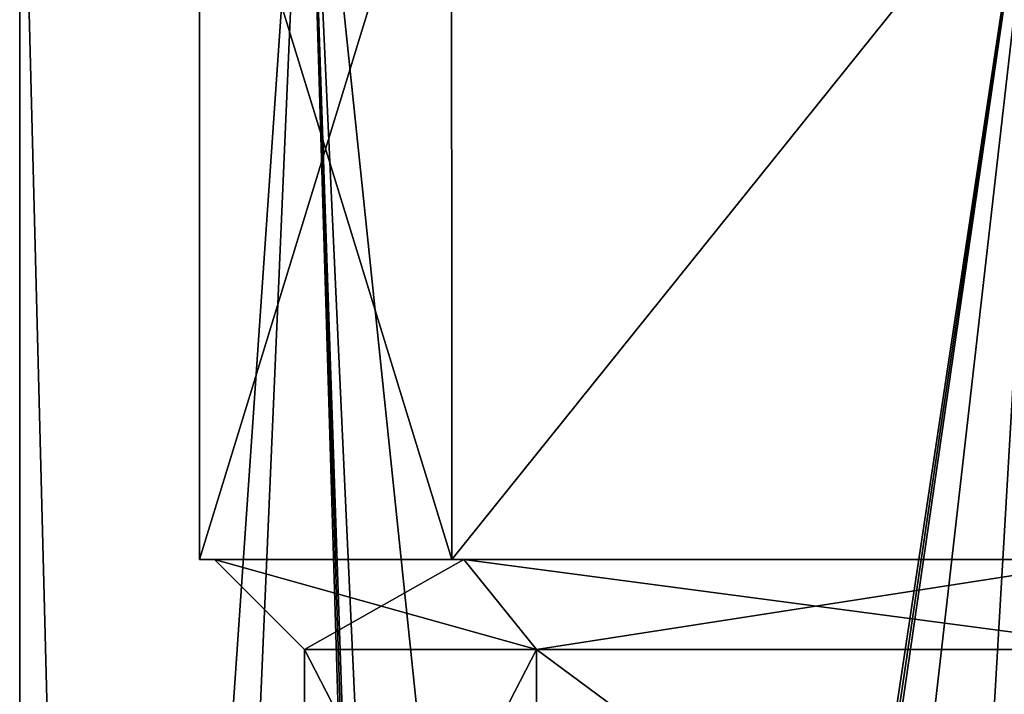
# Model space of a CAD drawing. Header units: millimetres. Extents: x -94 to 254, y 0 to 980.
# Tile 50 of 256: x -25 to -9, y 838 to 850. Entities that reach past the tile are written whole.
import ezdxf

# ---------------------------------------------------------------- set-up
doc = ezdxf.new("R2010")
doc.units = ezdxf.units.MM
doc.header["$LTSCALE"] = 65.185185
for name, color, linetype in [('191', 7, 'CONTINUOUS'), ('192', 7, 'CONTINUOUS'), ('28', 7, 'CONTINUOUS'), ('29', 7, 'CONTINUOUS'), ('33', 7, 'CONTINUOUS'), ('37', 7, 'CONTINUOUS'), ('38', 7, 'CONTINUOUS'), ('5254', 7, 'CONTINUOUS'), ('5255', 7, 'CONTINUOUS')]:
    doc.layers.add(name, color=color, linetype=linetype)

msp = doc.modelspace()

# ---------------------------------------------------------------- linework, layer by layer
at = {"layer": '191', "color": 7, "linetype": 'CONTINUOUS', "true_color": 0xe0f2ff}
for points in [[(-20.226, 855.675, 14.694), (-25, 855.675), (-23.221, 786.5, 9.262), (-20.226, 855.675, 14.694)], [(-23.221, 786.5, 9.262), (-25, 855.675), (-25, 786.5), (-23.221, 786.5, 9.262)], [(-18.138, 786.5, 17.205), (-20.226, 855.675, 14.694), (-23.221, 786.5, 9.262), (-18.138, 786.5, 17.205)], [(-14.694, 736, 20.226), (-7.726, 736, 23.776), (-20.226, 855.675, 14.694), (-14.694, 736, 20.226)], [(-14.694, 736, 20.226), (-20.226, 855.675, 14.694), (-17.854, 785.974, 17.5), (-14.694, 736, 20.226)], [(-7.726, 736, 23.776), (-7.726, 855.675, 23.776), (-20.226, 855.675, 14.694), (-7.726, 736, 23.776)], [(-17.854, 785.974, 17.5), (-20.226, 855.675, 14.694), (-17.995, 786.237, 17.355), (-17.854, 785.974, 17.5)], [(-17.995, 786.237, 17.355), (-20.226, 855.675, 14.694), (-18.138, 786.5, 17.205), (-17.995, 786.237, 17.355)]]:
    msp.add_3dface(points, dxfattribs=at)
at = {"layer": '192', "color": 7, "linetype": 'CONTINUOUS', "true_color": 0xe0f2ff}
for points in [[(-25, 855.675), (-20.226, 855.675, -14.694), (-25, 786.5), (-25, 855.675)], [(-25, 786.5), (-20.226, 855.675, -14.694), (-23.221, 786.5, -9.262), (-25, 786.5)], [(-23.221, 786.5, -9.262), (-20.226, 855.675, -14.694), (-18.138, 786.5, -17.205), (-23.221, 786.5, -9.262)], [(-20.226, 855.675, -14.694), (-7.726, 855.675, -23.776), (-18.138, 786.5, -17.205), (-20.226, 855.675, -14.694)], [(-18.138, 786.5, -17.205), (-7.726, 855.675, -23.776), (-17.995, 786.237, -17.355), (-18.138, 786.5, -17.205)], [(-17.995, 786.237, -17.355), (-7.726, 855.675, -23.776), (-17.854, 785.974, -17.5), (-17.995, 786.237, -17.355)], [(-7.726, 855.675, -23.776), (-14.694, 736, -20.226), (-17.854, 767.026, -17.5), (-7.726, 855.675, -23.776)], [(-17.854, 785.974, -17.5), (-7.726, 855.675, -23.776), (-17.854, 767.026, -17.5), (-17.854, 785.974, -17.5)], [(-7.726, 736, -23.776), (-14.694, 736, -20.226), (-7.726, 855.675, -23.776), (-7.726, 736, -23.776)]]:
    msp.add_3dface(points, dxfattribs=at)
at = {"layer": '28', "color": 7, "linetype": 'CONTINUOUS', "true_color": 0xe0f2ff}
for points in [[(-16.383, 831.5, 11.903), (-20.25, 831.5), (-16.383, 839, 11.903), (-16.383, 831.5, 11.903)], [(-16.383, 839, 11.903), (-20.25, 831.5), (-20.25, 839), (-16.383, 839, 11.903)], [(-6.257, 831.5, 19.259), (-16.383, 831.5, 11.903), (-6.257, 839, 19.259), (-6.257, 831.5, 19.259)], [(-6.257, 839, 19.259), (-16.383, 831.5, 11.903), (-16.383, 839, 11.903), (-6.257, 839, 19.259)]]:
    msp.add_3dface(points, dxfattribs=at)
at = {"layer": '29', "color": 7, "linetype": 'CONTINUOUS', "true_color": 0x0303ff}
for points in [[(-22, 840.5), (-17.798, 840.5, 12.931), (-21.75, 840.5), (-22, 840.5)], [(-17.798, 840.5, -12.931), (-22, 840.5), (-17.596, 840.5, -12.785), (-17.798, 840.5, -12.931)], [(-22, 840.5), (-21.75, 840.5), (-17.596, 840.5, -12.785), (-22, 840.5)], [(-21.75, 840.5), (-17.798, 840.5, 12.931), (-17.596, 840.5, 12.785), (-21.75, 840.5)], [(-17.798, 840.5, 12.931), (-6.798, 840.5, 20.923), (-6.721, 840.5, 20.685), (-17.798, 840.5, 12.931)], [(-17.596, 840.5, 12.785), (-17.798, 840.5, 12.931), (-6.721, 840.5, 20.685), (-17.596, 840.5, 12.785)], [(-6.798, 840.5, -20.923), (-17.798, 840.5, -12.931), (-6.721, 840.5, -20.685), (-6.798, 840.5, -20.923)], [(-6.721, 840.5, -20.685), (-17.798, 840.5, -12.931), (-17.596, 840.5, -12.785), (-6.721, 840.5, -20.685)]]:
    msp.add_3dface(points, dxfattribs=at)
at = {"layer": '33', "color": 7, "linetype": 'CONTINUOUS', "true_color": 0xe0f2ff}
for points in [[(-20.25, 831.5), (-16.383, 831.5, -11.903), (-20.25, 839), (-20.25, 831.5)], [(-20.25, 839), (-16.383, 831.5, -11.903), (-16.383, 839, -11.903), (-20.25, 839)], [(-16.383, 831.5, -11.903), (-6.257, 831.5, -19.259), (-16.383, 839, -11.903), (-16.383, 831.5, -11.903)], [(-16.383, 839, -11.903), (-6.257, 831.5, -19.259), (-6.257, 839, -19.259), (-16.383, 839, -11.903)]]:
    msp.add_3dface(points, dxfattribs=at)
at = {"layer": '37', "color": 7, "linetype": 'CONTINUOUS', "true_color": 0x0303ff}
for points in [[(-20.25, 839), (-21.75, 840.5), (-17.596, 840.5, 12.785), (-20.25, 839)], [(-16.383, 839, 11.903), (-20.25, 839), (-17.596, 840.5, 12.785), (-16.383, 839, 11.903)], [(-16.383, 839, 11.903), (-17.596, 840.5, 12.785), (-6.721, 840.5, 20.685), (-16.383, 839, 11.903)], [(-6.257, 839, 19.259), (-16.383, 839, 11.903), (-6.721, 840.5, 20.685), (-6.257, 839, 19.259)]]:
    msp.add_3dface(points, dxfattribs=at)
at = {"layer": '38', "color": 7, "linetype": 'CONTINUOUS', "true_color": 0x0303ff}
for points in [[(-21.75, 840.5), (-20.25, 839), (-16.383, 839, -11.903), (-21.75, 840.5)], [(-17.596, 840.5, -12.785), (-21.75, 840.5), (-16.383, 839, -11.903), (-17.596, 840.5, -12.785)], [(-6.721, 840.5, -20.685), (-17.596, 840.5, -12.785), (-6.257, 839, -19.259), (-6.721, 840.5, -20.685)], [(-17.596, 840.5, -12.785), (-16.383, 839, -11.903), (-6.257, 839, -19.259), (-17.596, 840.5, -12.785)]]:
    msp.add_3dface(points, dxfattribs=at)
at = {"layer": '5254', "color": 7, "linetype": 'CONTINUOUS', "true_color": 0xe0f2ff}
for points in [[(-17.798, 840.5, 12.931), (-22, 840.5), (-17.799, 854.194, 12.931), (-17.798, 840.5, 12.931)], [(-22, 840.5), (-22, 854.194), (-17.799, 854.194, 12.931), (-22, 840.5)], [(-17.798, 840.5, 12.931), (-17.799, 854.194, 12.931), (-6.799, 854.194, 20.923), (-17.798, 840.5, 12.931)], [(-6.798, 840.5, 20.923), (-17.798, 840.5, 12.931), (-6.799, 854.194, 20.923), (-6.798, 840.5, 20.923)]]:
    msp.add_3dface(points, dxfattribs=at)
at = {"layer": '5255', "color": 7, "linetype": 'CONTINUOUS', "true_color": 0xe0f2ff}
for points in [[(-22, 840.5), (-17.798, 840.5, -12.931), (-22, 854.194), (-22, 840.5)], [(-17.798, 840.5, -12.931), (-17.799, 854.194, -12.931), (-22, 854.194), (-17.798, 840.5, -12.931)], [(-17.798, 840.5, -12.931), (-6.799, 854.194, -20.923), (-17.799, 854.194, -12.931), (-17.798, 840.5, -12.931)], [(-17.798, 840.5, -12.931), (-6.798, 840.5, -20.923), (-6.799, 854.194, -20.923), (-17.798, 840.5, -12.931)]]:
    msp.add_3dface(points, dxfattribs=at)

doc.saveas('drawing.dxf')
